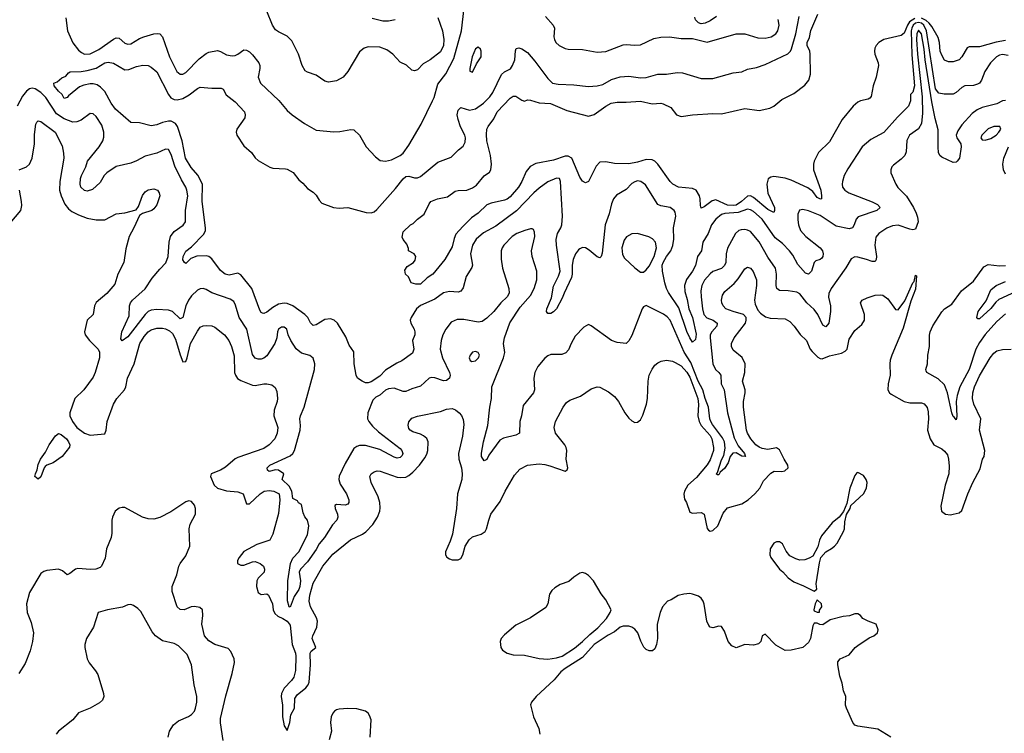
# Model space of a CAD drawing. Header units: inches. Extents: x 2134017 to 2292458, y 756222 to 916513.
# Tile 81 of 256: x 2151443 to 2158242, y 843096 to 848028. Entities that reach past the tile are written whole.
import ezdxf

# ---------------------------------------------------------------- set-up
doc = ezdxf.new("R2010")
doc.units = ezdxf.units.IN
doc.header["$MEASUREMENT"] = 0
doc.layers.add('C1854', color=7, linetype='Continuous')

msp = doc.modelspace()

# ---------------------------------------------------------------- linework, layer by layer
at = {"layer": 'C1854', "color": 5}
for points, elevation in [([(2151760.8, 848040.8), (2151774, 847950), (2151810, 847868), (2151850, 847816.1), (2151870, 847799.7), (2151890, 847789.4), (2151930, 847790.9), (2151990, 847821.3), (2152090, 847893.4), (2152110, 847902), (2152130, 847899), (2152170, 847866), (2152190, 847858.2), (2152210, 847861.2), (2152270, 847897.5), (2152300.7, 847910), (2152370, 847931), (2152393.1, 847933.1), (2152410, 847928.9), (2152428.6, 847908.6), (2152477.3, 847770), (2152529.1, 847669.1), (2152550.3, 847650.3), (2152570, 847651.3), (2152590, 847662.8), (2152683.2, 847756.8), (2152730, 847793.8), (2152750, 847803.5), (2152810, 847814.9), (2152828.9, 847808.9), (2152870, 847785.3), (2152910, 847777), (2152930, 847780.3), (2152949.8, 847790.2), (2152990, 847819.5), (2153010, 847818), (2153030, 847805.7), (2153050, 847784.9), (2153094.4, 847730), (2153101.3, 847710), (2153100.8, 847690), (2153090.4, 847630), (2153106, 847590), (2153232.7, 847470), (2153290, 847400.7), (2153324, 847370), (2153409.1, 847309.1), (2153490, 847264.9), (2153612.2, 847252.2), (2153654.2, 847254.2), (2153730, 847268.4), (2153750, 847265.5), (2153790.4, 847230.4), (2153835.3, 847150), (2153899.9, 847079.9), (2153933.4, 847053.4), (2153970, 847048.9), (2154010, 847059.6), (2154070, 847088.9), (2154090, 847105.2), (2154130, 847159.3), (2154215, 847305), (2154294.3, 847465.7), (2154305.2, 847490), (2154330, 847581.3), (2154385.8, 847654.2), (2154440.5, 847759.5), (2154492.8, 847950), (2154511.9, 848110)], 360), ([(2158270, 847780.2), (2158230, 847786.5), (2158210, 847781.3), (2158188.5, 847770), (2158146.7, 847730), (2158108.6, 847670), (2158083.9, 847610), (2158070.1, 847589.9), (2158057.9, 847582.1), (2158030, 847572.9), (2157970, 847569.7), (2157950, 847559.7), (2157910, 847523.5), (2157890, 847512.4), (2157826.6, 847513.4), (2157790, 847519.6), (2157768, 847550), (2157703.9, 847950), (2157685.8, 847990), (2157670, 848002.7), (2157650, 848008.1), (2157630, 848002.7), (2157613.8, 847990), (2157603.3, 847970), (2157599.5, 847950), (2157604.5, 847784.5), (2157623.3, 847570), (2157610, 847526.6), (2157594.6, 847510), (2157593.7, 847466.3), (2157581.1, 847430), (2157505.4, 847354.6), (2157410, 847248.4), (2157319.5, 847200.5), (2157260.7, 847150), (2157162.2, 846997.8), (2157136.9, 846950), (2157123.9, 846910), (2157121.8, 846890), (2157125.8, 846870), (2157140.9, 846850), (2157168.9, 846830), (2157330, 846769.4), (2157367.4, 846750), (2157385.3, 846730), (2157362, 846710), (2157233.9, 846666.1), (2157218.5, 846650), (2157206.2, 846610), (2157194.3, 846590), (2157170, 846582.9), (2157081.5, 846601.5), (2156970, 846673.6), (2156890, 846707.6), (2156850, 846715.6), (2156828.2, 846711.8), (2156816.4, 846683.6), (2156815.4, 846644.6), (2156820.7, 846610), (2156834.4, 846570), (2156871.3, 846530), (2156971.4, 846451.4), (2156986.4, 846430), (2156991.5, 846410), (2156990.2, 846390), (2156981.2, 846378.8), (2156970, 846369.8), (2156939.7, 846360.3), (2156930.1, 846349.9), (2156910.5, 846289.5), (2156890, 846268.3), (2156870, 846276.8), (2156833.9, 846313.9), (2156816, 846336), (2156780.9, 846400.9), (2156758.8, 846430), (2156710, 846479.9), (2156659.2, 846519.2), (2156570, 846647.9), (2156510, 846702.2), (2156490, 846714.1), (2156470, 846718), (2156404.8, 846695.2), (2156311.4, 846688.6), (2156290, 846681.1), (2156250, 846648.2), (2156220.7, 846610), (2156197.8, 846550), (2156160.7, 846490), (2156151.3, 846430), (2156124.6, 846390), (2156110, 846329.7), (2156089.4, 846290), (2156048.5, 846231.5), (2156033.3, 846190), (2156035.1, 846150), (2156053.2, 846093.2), (2156064.5, 846030), (2156089.5, 845970), (2156114.8, 845854.8), (2156110, 845818.4), (2156090, 845799.6), (2156070, 845829.8), (2156050, 845872.8), (2155995.5, 846035.5), (2155922.7, 846142.7), (2155909.6, 846169.6), (2155897, 846210), (2155881.7, 846290), (2155880.1, 846330), (2155885.8, 846350), (2155909.6, 846390.4), (2155940.3, 846430), (2155952.9, 846467.1), (2155959.5, 846510), (2155958.9, 846590), (2155973, 846670), (2155970, 846697.2), (2155963.6, 846710), (2155935.1, 846730), (2155870, 846740.4), (2155850, 846751.1), (2155765.4, 846885.4), (2155731.6, 846910), (2155710, 846913.5), (2155690, 846907.8), (2155670, 846894.6), (2155630, 846854.5), (2155564.8, 846815.2), (2155543.2, 846790), (2155530, 846756), (2155513.6, 846686.4), (2155486.3, 846610), (2155466.3, 846413.7), (2155458, 846390), (2155450, 846382), (2155430, 846389.6), (2155375.8, 846435.8), (2155350, 846450.9), (2155330, 846452.8), (2155310, 846445.1), (2155302.7, 846437.3), (2155281.8, 846410), (2155264.4, 846370), (2155257.6, 846330), (2155258.5, 846270), (2155254.3, 846245.7), (2155202.2, 846137.8), (2155190, 846102.7), (2155150, 846029.6), (2155130, 846009.6), (2155110, 845998), (2155090, 845997.2), (2155082, 846010), (2155083.5, 846030), (2155114.8, 846105.2), (2155130, 846184.9), (2155164.1, 846255.9), (2155174.3, 846290), (2155149, 846470), (2155148.5, 846508.5), (2155156.5, 846550), (2155179.8, 846590), (2155186, 846610), (2155190.8, 846670), (2155176.9, 846910), (2155170, 846929.2), (2155150, 846932.6), (2155090, 846906), (2155030, 846862.3), (2154992.9, 846830), (2154873.1, 846706.9), (2154730, 846601), (2154646.2, 846553.8), (2154594.9, 846510), (2154570.1, 846469.9), (2154556.3, 846410), (2154569.1, 846330), (2154565.2, 846314.8), (2154526.9, 846253.1), (2154506.5, 846173.5), (2154490, 846151.1), (2154470, 846144.4), (2154410, 846148.2), (2154370, 846141.1), (2154310, 846095.9), (2154210, 846051.5), (2154184, 846030), (2154146.3, 845970), (2154140.2, 845950), (2154144, 845930), (2154167.1, 845890), (2154172.5, 845870), (2154171, 845850), (2154156.5, 845810), (2154165.5, 845750), (2154156, 845724), (2154082.4, 845670), (2154046.4, 845653.6), (2153970, 845605), (2153930, 845564.7), (2153870, 845525.4), (2153850, 845517.4), (2153830, 845518.4), (2153808.6, 845528.5), (2153776.3, 845550), (2153765.8, 845570), (2153751.6, 845650), (2153750, 845733.3), (2153718.5, 845778.5), (2153695.2, 845835.2), (2153636.9, 845930), (2153614.3, 845950), (2153590, 845959.8), (2153550, 845956.2), (2153490, 845917.7), (2153470, 845914.8), (2153451.5, 845931.5), (2153432.6, 845970), (2153411.2, 845991.2), (2153330, 846051.1), (2153290, 846066.6), (2153270, 846068.5), (2153230, 846061.3), (2153190, 846038.6), (2153150, 846005.3), (2153130, 845996.1), (2153119.3, 845999.3), (2153110, 846003.5), (2153101.1, 846021.1), (2153045.8, 846170), (2152970, 846265), (2152950, 846275.4), (2152890, 846263), (2152861.1, 846270), (2152830, 846295.3), (2152770, 846374.8), (2152750, 846390.6), (2152730, 846396.7), (2152666.4, 846393.6), (2152623.8, 846376.2), (2152590, 846342), (2152580.9, 846350), (2152570, 846369), (2152571.1, 846390), (2152590, 846427.4), (2152630, 846458.3), (2152714.9, 846545.1), (2152726.4, 846570), (2152726.7, 846590), (2152703.2, 846770), (2152704.3, 846890), (2152673.4, 846953.4), (2152626.8, 847006.8), (2152588.6, 847070), (2152566, 847190), (2152533.4, 847290), (2152518, 847310), (2152490, 847325.7), (2152470, 847327.2), (2152430, 847318), (2152390, 847301.6), (2152350, 847293.8), (2152270, 847314.2), (2152210, 847318), (2152104.2, 847410), (2152075.3, 847450), (2152031.2, 847531.2), (2152002.1, 847562.1), (2151978.5, 847578.5), (2151950, 847584.9), (2151930, 847584.2), (2151885.2, 847574.8), (2151856.4, 847563.6), (2151779.1, 847500.9), (2151770, 847489), (2151750, 847482), (2151735.3, 847510), (2151710, 847532.7), (2151681.2, 847570), (2151678, 847590), (2151701.2, 847598.8), (2151735.1, 847624.9), (2151762, 847638), (2151779.3, 847660.7), (2151791.8, 847668.2), (2151868.6, 847668.6), (2151910, 847676.4), (2151970, 847693.6), (2152030, 847728.3), (2152052.9, 847732.9), (2152090, 847727.8), (2152170, 847680.9), (2152197.6, 847682.4), (2152250, 847704), (2152293.5, 847713.5), (2152329.6, 847710.4), (2152350, 847699.5), (2152390, 847667), (2152470.1, 847510), (2152487.5, 847487.5), (2152510, 847475.5), (2152530, 847473.3), (2152570, 847483.3), (2152612.4, 847507.6), (2152670, 847551.8), (2152690, 847561.1), (2152770, 847554.3), (2152835.2, 847555.2), (2152847.9, 847547.9), (2152869.3, 847509.3), (2152930, 847459), (2152995.4, 847390), (2153000.6, 847370), (2152997.1, 847350), (2152942.3, 847270), (2152937.8, 847250), (2152942.3, 847230), (2152990, 847155), (2153044.4, 847110), (2153070, 847073.7), (2153090, 847054.6), (2153170, 847007.7), (2153190, 847000.7), (2153278, 846998), (2153290, 846995.5), (2153331.6, 846971.6), (2153370, 846921), (2153398.5, 846898.5), (2153430, 846861), (2153470, 846836), (2153490, 846816), (2153510, 846781), (2153530, 846760.7), (2153610, 846730.6), (2153650, 846724), (2153710, 846730.6), (2153835.6, 846695.6), (2153870, 846692.4), (2153890, 846699.3), (2153910, 846716.4), (2154038.2, 846861.8), (2154090, 846927.4), (2154110, 846944.9), (2154130, 846945.5), (2154170, 846934.4), (2154190, 846935.8), (2154210, 846944.9), (2154330, 847042.6), (2154423.1, 847076.9), (2154472.7, 847127.3), (2154506.1, 847153.9), (2154519.3, 847180.7), (2154521.8, 847210), (2154516.5, 847230), (2154486.7, 847286.7), (2154470, 847338.4), (2154465, 847370), (2154470, 847402.4), (2154490, 847421.5), (2154550, 847403.2), (2154590, 847411.7), (2154645, 847450), (2154690, 847495.2), (2154710, 847525.2), (2154770, 847647.9), (2154790, 847667.5), (2154831.2, 847688.8), (2154846.6, 847710), (2154861.1, 847750), (2154866.9, 847813.1), (2154872.1, 847827.9), (2154890, 847833), (2154910, 847826.4), (2154950, 847802), (2155001.2, 847741.2), (2155090, 847621.5), (2155122, 847590), (2155161.6, 847581.6), (2155270, 847577.8), (2155370, 847566.4), (2155430, 847571), (2155470, 847580.2), (2155530, 847614.2), (2155590, 847633.6), (2155650, 847638), (2155730, 847626.2), (2155770, 847627.7), (2155850, 847650.2), (2155910, 847651.9), (2155983.6, 847663.6), (2156019.6, 847659.6), (2156150, 847622.3), (2156230, 847621.5), (2156370, 847661.1), (2156430, 847666.7), (2156470, 847685.3), (2156530, 847697.7), (2156590, 847718.2), (2156748.4, 847791.6), (2156766.2, 847810), (2156773, 847827), (2156803.4, 847930), (2156826.8, 848050)], 340), ([(2154330, 848042), (2154363.1, 847950), (2154371.6, 847890), (2154369.7, 847849.7), (2154350, 847804.9), (2154278, 847750), (2154230, 847722.6), (2154190, 847681.3), (2154170, 847674), (2154150, 847679.3), (2154113, 847713), (2154070, 847734.9), (2154020.5, 847790), (2153979.4, 847819.4), (2153930, 847837.6), (2153850, 847839.5), (2153822.7, 847830), (2153790, 847804.9), (2153710, 847670.4), (2153677.6, 847630), (2153630, 847604.2), (2153575.1, 847595.1), (2153550, 847603.7), (2153490, 847644.2), (2153430, 847664.4), (2153414.9, 847674.9), (2153393.7, 847710), (2153368.8, 847788.8), (2153321.7, 847881.7), (2153290, 847914.4), (2153230, 847943.1), (2153210, 847958.4), (2153188.8, 847990), (2153150, 848085.5)], 380), ([(2153877, 848037), (2153950, 848020.5), (2153990, 848018.7), (2154034.8, 848030)], 380), ([(2157625.2, 848034.8), (2157588, 848012), (2157572.8, 847990), (2157550, 847934.2), (2157530, 847917.4), (2157410, 847891.2), (2157374.8, 847870), (2157358.6, 847850), (2157348, 847830), (2157345.2, 847810), (2157348, 847790), (2157372.4, 847730), (2157374, 847710), (2157358.4, 847630), (2157337.8, 847570), (2157323, 847497), (2157314.5, 847485.5), (2157301.5, 847478.5), (2157250, 847467.4), (2157230, 847458.1), (2157198.5, 847430), (2157122.3, 847337.7), (2157035.8, 847184.2), (2156959.1, 847110), (2156930.2, 847050), (2156925.4, 847030), (2156925.8, 846990), (2156975, 846850), (2156980.7, 846810), (2156979.1, 846790), (2156973.6, 846786.4), (2156950, 846799.3), (2156919.3, 846839.3), (2156884.6, 846864.6), (2156770, 846918.7), (2156728.6, 846931.4), (2156650, 846944.7), (2156630, 846940.3), (2156612.8, 846927.2), (2156602.5, 846890), (2156609.6, 846829.6), (2156654.8, 846730), (2156655.2, 846710), (2156650, 846695.1), (2156610, 846716.2), (2156510, 846799.1), (2156490, 846809.9), (2156470, 846808), (2156428.6, 846770), (2156390, 846746.4), (2156370, 846743), (2156330, 846746.9), (2156250, 846783.2), (2156223.8, 846776.2), (2156170, 846733.6), (2156150, 846725.2), (2156143.5, 846743.5), (2156142.8, 846790), (2156137.8, 846810), (2156114, 846850), (2156090, 846860.7), (2155992.3, 846870), (2155952.6, 846890), (2155933.8, 846910), (2155849.8, 847030), (2155830, 847049.1), (2155810, 847059.9), (2155770, 847062.4), (2155710, 847042.5), (2155650, 847031.4), (2155550, 847033.8), (2155490, 847046), (2155450, 847043), (2155423.7, 847016.3), (2155370, 846909.3), (2155350, 846899.3), (2155330, 846911.5), (2155310, 846939.5), (2155255.7, 847070), (2155230, 847085.4), (2155210, 847084.7), (2155130, 847057.7), (2155006.9, 847033.1), (2154967.8, 847012.2), (2154941.4, 846978.6), (2154911.7, 846910), (2154887, 846870), (2154830, 846804), (2154810, 846787.4), (2154790, 846780.3), (2154699.4, 846760.6), (2154670, 846748), (2154608.9, 846690), (2154562.1, 846657.9), (2154502.1, 846597.9), (2154455.4, 846544.6), (2154443.5, 846516.5), (2154430, 846457.2), (2154379.1, 846370), (2154294.9, 846270), (2154256.5, 846243.5), (2154210, 846199.5), (2154179.3, 846199.3), (2154146, 846210), (2154128, 846250), (2154108, 846270), (2154103.1, 846296.9), (2154118, 846322), (2154162, 846350), (2154173.2, 846366.8), (2154178, 846390), (2154166, 846410), (2154128, 846430), (2154127.3, 846447.3), (2154116.4, 846476.4), (2154090, 846508), (2154084.8, 846524.8), (2154090, 846561), (2154142, 846610), (2154160.2, 846619.8), (2154189.2, 846650), (2154235.6, 846684.4), (2154270, 846756), (2154281.2, 846770), (2154328.7, 846790), (2154396.6, 846803.4), (2154450, 846841.6), (2154470, 846848), (2154530, 846850.4), (2154570, 846865.3), (2154596.8, 846883.2), (2154650, 846948.4), (2154686.6, 846973.4), (2154696.4, 846990), (2154700.3, 847030), (2154694.2, 847090), (2154669.8, 847190.2), (2154665.6, 847234.4), (2154670, 847270.8), (2154677.4, 847290), (2154718.1, 847341.9), (2154741.2, 847390), (2154830, 847486.4), (2154850, 847499.3), (2154870, 847499.3), (2154910, 847470.8), (2154930, 847464), (2154950, 847474.8), (2154970, 847472.4), (2155030, 847452.6), (2155108.3, 847448.3), (2155220.4, 847400.4), (2155370, 847361.5), (2155410, 847371.6), (2155490, 847429.1), (2155527.6, 847450), (2155570, 847458), (2155630, 847457.1), (2155730, 847463.9), (2155810, 847446.6), (2155870, 847450.2), (2155887.1, 847447.1), (2155939.7, 847419.7), (2155977.6, 847370), (2156010, 847358.2), (2156088.8, 847371.2), (2156230, 847379.6), (2156290, 847378), (2156450, 847412.7), (2156550, 847399.6), (2156624.2, 847415.8), (2156649.7, 847430.3), (2156704.9, 847475.1), (2156790, 847517.6), (2156865.7, 847574.3), (2156893, 847610), (2156904, 847650), (2156902, 847790), (2156898.8, 847810), (2156882.1, 847850), (2156881.6, 847870), (2156896.2, 847903.8), (2156907.2, 847952.8), (2156953.6, 848066.4)], 320), ([(2155073, 848050), (2155126, 847990), (2155135.5, 847970), (2155130.4, 847910), (2155135.8, 847890), (2155146.4, 847870), (2155168.2, 847850), (2155210, 847828.5), (2155230, 847824.4), (2155330, 847821.3), (2155430, 847803.2), (2155490, 847807.9), (2155610, 847853.8), (2155630, 847857.1), (2155690, 847851.2), (2155730, 847854.9), (2155822.6, 847897.4), (2155870, 847907.2), (2155930.2, 847910.2), (2156010, 847898.3), (2156090, 847898.3), (2156190, 847872.7), (2156390.8, 847929.2), (2156450, 847929.2), (2156541.4, 847901.4), (2156590, 847899.3), (2156631.8, 847908.2), (2156664.4, 847930), (2156677.8, 847950), (2156687, 847990), (2156680.8, 848030)], 360), ([(2156254.9, 848050), (2156210, 848019.3), (2156176.4, 848003.6), (2156150, 847999.8), (2156130, 848005.7), (2156110, 848027.6), (2156104.5, 848044.5)], 360), ([(2158250, 847883.4), (2158186.6, 847873.4), (2158070, 847840.4), (2158000.3, 847839.7), (2157986.7, 847833.3), (2157950, 847771.6), (2157930, 847749.8), (2157890, 847735.8), (2157856.3, 847736.3), (2157830, 847747), (2157810, 847782.7), (2157798.3, 847810), (2157795.1, 847870), (2157784.7, 847904.7), (2157741.2, 847981.2), (2157724.2, 848004.2), (2157703, 848023), (2157670, 848037.6)], 320), ([(2158250, 847468.9), (2158230, 847466.8), (2158190, 847446), (2158090, 847421), (2158054.8, 847405.2), (2158020.6, 847379.4), (2157950, 847300.4), (2157921.3, 847258.7), (2157910.9, 847230), (2157915, 847210), (2157941.5, 847170), (2157945.3, 847150), (2157932.2, 847070), (2157917.6, 847050), (2157910, 847044), (2157890, 847041.8), (2157810, 847077.8), (2157797.4, 847090), (2157788.9, 847110), (2157786, 847146), (2157786.3, 847266.3), (2157763.9, 847343.9), (2157740.8, 847460.8), (2157696.6, 847750), (2157690, 847823.5), (2157671, 847929), (2157650, 847955.5), (2157639.2, 847930), (2157636.4, 847890), (2157643.2, 847790), (2157675.2, 847495.2), (2157678.2, 847381.8), (2157670.7, 847309.3), (2157650, 847272.4), (2157587.4, 847230), (2157568.4, 847191.6), (2157564.5, 847115.5), (2157554.3, 847090), (2157530, 847063.5), (2157477.3, 847022.7), (2157466, 847010), (2157458.4, 846990), (2157459.5, 846970), (2157493.1, 846890), (2157507.6, 846867.6), (2157567.5, 846807.5), (2157615.2, 846730), (2157634.4, 846690), (2157643.5, 846663.5), (2157646.6, 846630), (2157630, 846580.4), (2157610, 846575.3), (2157590, 846579.3), (2157510, 846608.6), (2157470, 846602.2), (2157430, 846587.3), (2157376.1, 846550), (2157356.3, 846523.7), (2157348.6, 846470), (2157359.7, 846390), (2157357.4, 846370), (2157350, 846357), (2157330, 846355.4), (2157291.3, 846371.3), (2157230, 846387.4), (2157210, 846388.2), (2157184.2, 846375.8), (2157147.1, 846312.9), (2157046.5, 846170), (2157030, 846136), (2157028.2, 846110), (2157041.4, 846050), (2157042.3, 846010), (2157030.8, 845929.2), (2157010, 845904.5), (2156990, 845915.6), (2156954.3, 845990), (2156930, 846024.8), (2156878.8, 846070), (2156830, 846132.8), (2156810, 846144.1), (2156750, 846154.2), (2156690, 846155.8), (2156672.3, 846170), (2156666.5, 846190), (2156668.4, 846270), (2156662.4, 846310), (2156610, 846386.6), (2156550, 846493.1), (2156490, 846563.1), (2156470, 846573.3), (2156450, 846577.6), (2156424.6, 846575.4), (2156408.2, 846570), (2156387, 846550), (2156330.8, 846449.2), (2156322.3, 846410), (2156319, 846350), (2156311.1, 846328.9), (2156290, 846308.1), (2156230, 846286.5), (2156210, 846271.8), (2156172.9, 846227.1), (2156153.7, 846190), (2156147.2, 846152.8), (2156147.9, 846112.1), (2156157.1, 846030), (2156167.5, 845990), (2156188, 845968), (2156231.6, 845950), (2156258.8, 845930), (2156258, 845910), (2156222.2, 845870), (2156211.4, 845848.6), (2156210.1, 845829.9), (2156230.1, 845650), (2156248.5, 845610), (2156271.5, 845590), (2156284, 845570), (2156286, 845510), (2156308.7, 845468.7), (2156331.9, 845310), (2156377.6, 845137.6), (2156403.5, 845083.5), (2156447.2, 845030), (2156452.4, 845012.4), (2156457.3, 845010), (2156430, 845011.3), (2156390, 845033.5), (2156368.1, 845031.9), (2156350.2, 845010), (2156335, 844965), (2156310, 844925.1), (2156280.2, 844899.8), (2156270, 844883), (2156261.6, 844881.6), (2156253.2, 844890), (2156262.4, 844897.6), (2156290, 844984.9), (2156305, 845015), (2156314, 845066), (2156310.3, 845110.3), (2156297, 845137), (2156226.6, 845230), (2156216.1, 845250), (2156209, 845270), (2156198.7, 845350), (2156175.5, 845410), (2156160.6, 845470), (2156128.6, 845528.6), (2156077.4, 845657.4), (2156031.7, 845730), (2155935, 845950), (2155914.8, 845974.8), (2155890, 845993.6), (2155770, 846052.7), (2155750, 846042.7), (2155741.6, 846030), (2155670, 845845.2), (2155650, 845809.2), (2155630, 845789.2), (2155570, 845796), (2155530, 845809.5), (2155390, 845911.8), (2155370, 845920.9), (2155337.6, 845902.4), (2155279.5, 845840.5), (2155250.4, 845790), (2155233.3, 845746.7), (2155215.3, 845724.7), (2155186.9, 845713.1), (2155110, 845713.5), (2155090, 845705.4), (2155070, 845688.4), (2155021.7, 845630), (2155000.2, 845590), (2154993.6, 845550), (2154997.3, 845470), (2154991.5, 845450), (2154919, 845361), (2154908.9, 845290), (2154896.5, 845250), (2154893.7, 845170), (2154870, 845156.3), (2154784.9, 845135.1), (2154758.3, 845121.7), (2154682.7, 845017.3), (2154670, 844989), (2154650, 844979), (2154632.7, 845010), (2154632.1, 845032.1), (2154644.8, 845110), (2154676.6, 845223.4), (2154688.9, 845350), (2154701, 845410), (2154702.5, 845490), (2154784, 845690), (2154792.1, 845727.9), (2154784.9, 845790), (2154789.9, 845830.1), (2154827.6, 845932.4), (2154898.6, 846041.4), (2154970, 846122.6), (2154995.4, 846170), (2155014, 846230), (2155014, 846290), (2154982.8, 846390), (2154977.8, 846430), (2154999.8, 846530), (2154998.2, 846558.2), (2154990, 846578), (2154981.2, 846581.2), (2154970, 846583), (2154931.3, 846571.3), (2154874.9, 846550), (2154843.1, 846530), (2154786.5, 846470), (2154774.3, 846450), (2154768.9, 846430), (2154768.1, 846371.9), (2154777.8, 846310), (2154821.7, 846170), (2154822, 846138), (2154810, 846112.3), (2154765.5, 846070), (2154718, 846010), (2154670, 845966), (2154637.2, 845942.8), (2154610, 845937.3), (2154510, 845955.5), (2154464.5, 845955.5), (2154422.3, 845937.7), (2154384.9, 845890), (2154365.2, 845850), (2154352.4, 845810), (2154347.6, 845750), (2154362, 845690), (2154411.9, 845590), (2154416.4, 845570), (2154410.1, 845549.9), (2154390, 845534.1), (2154370, 845531.2), (2154310, 845552.5), (2154290, 845554.7), (2154270, 845550.6), (2154210, 845494.5), (2154150, 845476.2), (2154110, 845458.7), (2154090, 845457), (2154030, 845480.5), (2153990, 845476.5), (2153970, 845467.7), (2153930, 845433.8), (2153901.6, 845418.4), (2153881.9, 845398.1), (2153846.6, 845310), (2153845.7, 845270), (2153855, 845250), (2153879.1, 845219.1), (2153919.9, 845179.9), (2154070, 845064.1), (2154082, 845050), (2154088.7, 845030), (2154084.1, 845015.8), (2154070, 845000.9), (2154050, 844998.4), (2154030, 845003.5), (2153930, 845058), (2153830, 845085), (2153790, 845085.2), (2153770, 845079), (2153750, 845063.4), (2153690, 844960.8), (2153650, 844873.7), (2153646.1, 844850), (2153656.9, 844816.9), (2153700.6, 844750), (2153715.8, 844710), (2153716.9, 844690), (2153710, 844678.4), (2153690, 844672.6), (2153630, 844678), (2153618.8, 844670), (2153620.5, 844650), (2153637.4, 844610), (2153639.6, 844590), (2153632.6, 844570), (2153603.8, 844536.2), (2153548.1, 844450), (2153510, 844405.3), (2153490, 844366.8), (2153430, 844279.8), (2153382.6, 844230), (2153373.9, 844210), (2153381.4, 844150), (2153377.8, 844110), (2153370, 844089.8), (2153339.1, 844040.9), (2153311.4, 843968.6), (2153304, 843970), (2153292.1, 844012.1), (2153294.5, 844150), (2153313.2, 844270), (2153330, 844306.8), (2153370, 844350.3), (2153430, 844466.7), (2153440.5, 844530), (2153430, 844569), (2153412.7, 844592.7), (2153400.1, 844620.1), (2153390, 844678), (2153369.3, 844689.3), (2153362, 844702), (2153330, 844718), (2153322, 844770), (2153304.4, 844804.4), (2153255.6, 844850), (2153267.8, 844890), (2153230, 844915.3), (2153210, 844917.4), (2153165.5, 844905.5), (2153153.8, 844913.8), (2153152.8, 844930), (2153171.2, 844950), (2153310, 845013), (2153329.2, 845030), (2153341, 845050), (2153379.4, 845190), (2153382.3, 845222.3), (2153376.5, 845270), (2153381, 845290), (2153406.4, 845350), (2153478, 845610), (2153481.6, 845650), (2153470, 845689.4), (2153447.2, 845707.3), (2153390, 845722.6), (2153352.2, 845752.2), (2153315.6, 845810), (2153296.9, 845850), (2153286.6, 845890), (2153270, 845902.9), (2153250, 845901.6), (2153230, 845889), (2153223.1, 845870), (2153218.9, 845830), (2153204.7, 845790), (2153150, 845705.1), (2153130, 845688.5), (2153110, 845681.7), (2153090, 845681.7), (2153069, 845689), (2153050, 845712.7), (2153011.1, 845890), (2152957.8, 845970), (2152934.4, 846054.4), (2152920.8, 846080.8), (2152897.3, 846097.3), (2152770, 846140.9), (2152730, 846163.9), (2152710, 846169.8), (2152690, 846168.6), (2152670, 846158.5), (2152630, 846118.5), (2152609.6, 846090.4), (2152590.1, 846049.9), (2152570, 845969.6), (2152550, 845960.3), (2152497.8, 846010), (2152470, 846020.9), (2152390, 846025.4), (2152350, 846021.1), (2152330, 846011.9), (2152309, 845991), (2152190, 845836.9), (2152150, 845808), (2152141.5, 845821.5), (2152148.4, 845870), (2152198.3, 845981.7), (2152201.5, 846050), (2152207.1, 846070), (2152221.8, 846090), (2152310, 846168), (2152358.6, 846241.4), (2152410, 846304.4), (2152453.2, 846346.8), (2152468.7, 846390), (2152474.8, 846490), (2152485.5, 846530), (2152510, 846564.9), (2152572.4, 846607.6), (2152588.3, 846630), (2152588.9, 846710), (2152603, 846810), (2152597.7, 846850), (2152591.3, 846870), (2152560.9, 846920.9), (2152515, 847015), (2152490, 847097), (2152471.3, 847131.3), (2152450, 847132.1), (2152390, 847104.4), (2152310, 847085), (2152250, 847052.1), (2152210, 847036.4), (2152110, 847013.7), (2152044.9, 846970), (2152026, 846950), (2151997.8, 846902.2), (2151945.8, 846854.2), (2151910, 846842.8), (2151890, 846847.7), (2151865.1, 846870), (2151859.8, 846890), (2151863.2, 846930), (2151869.3, 846950.7), (2151899.8, 847010), (2151912.1, 847050), (2151992, 847150), (2152016.1, 847190), (2152023.5, 847216.5), (2152024.4, 847250), (2152010, 847299.7), (2151970, 847358), (2151950, 847376.3), (2151930, 847379.7), (2151867.8, 847332.2), (2151838.5, 847321.5), (2151810, 847320.5), (2151750, 847342.4), (2151697.8, 847377.8), (2151622.5, 847490), (2151590, 847524.3), (2151550, 847549.2), (2151530, 847554.2), (2151510.2, 847549.8), (2151490, 847534.5), (2151461.3, 847498.7), (2151424.5, 847430)], 360), ([(2151438.8, 846990), (2151490.2, 847009.8), (2151510, 847029.7), (2151520.7, 847050), (2151528.6, 847071.4), (2151544.6, 847170), (2151545.7, 847234.3), (2151555.3, 847304.7), (2151560.3, 847319.7), (2151570, 847329.4), (2151590, 847323), (2151687.2, 847250), (2151735.5, 847155.5), (2151746.3, 847106.3), (2151747.2, 847070), (2151720.6, 846910), (2151718.1, 846850), (2151729.2, 846810), (2151753.8, 846753.8), (2151780.1, 846720.1), (2151803, 846703), (2151850, 846678.4), (2151910, 846655.9), (2151970, 846644.8), (2152030, 846645.4), (2152110, 846685.7), (2152170, 846693.7), (2152246.7, 846713.3), (2152263.9, 846736.1), (2152290, 846812.7), (2152310, 846838.4), (2152330, 846851.3), (2152370, 846858.4), (2152395.1, 846850), (2152406.6, 846830), (2152409.6, 846810), (2152390, 846748), (2152370, 846720.4), (2152355.1, 846710), (2152290, 846688.4), (2152270, 846674.8), (2152231.2, 846590), (2152198, 846530), (2152175.2, 846444.8), (2152163, 846350), (2152120.5, 846270), (2152099.3, 846200.7), (2152045.4, 846134.6), (2151970, 846072.2), (2151960.4, 846050), (2151949.7, 845990), (2151908.7, 845950), (2151889.8, 845870), (2151894.7, 845850), (2151925.1, 845810), (2151983.8, 845750), (2151994.2, 845730), (2151993.9, 845690), (2151964.7, 845590), (2151950, 845558), (2151886.8, 845470), (2151824.2, 845410), (2151788.5, 845311.5), (2151788.1, 845290), (2151808.2, 845250), (2151836.7, 845210), (2151890, 845169.4), (2151930, 845156.1), (2152030, 845166.2), (2152041.1, 845190), (2152046.7, 845250), (2152090.8, 845370), (2152113, 845410), (2152165.6, 845470), (2152176.8, 845490), (2152186.9, 845550), (2152233.8, 845650), (2152272.8, 845790), (2152301.4, 845838.6), (2152330, 845871.4), (2152350, 845884.7), (2152390, 845895.4), (2152430, 845895.9), (2152450, 845891.2), (2152477.8, 845877.8), (2152498.2, 845858.2), (2152519.1, 845819.1), (2152550, 845711.1), (2152570, 845663.1), (2152590, 845665.4), (2152600.1, 845690), (2152623.4, 845790), (2152670, 845875.8), (2152690, 845903), (2152710, 845912.6), (2152730, 845914.3), (2152770, 845912.4), (2152790, 845903.1), (2152858, 845850), (2152887, 845810), (2152906.3, 845770), (2152923.7, 845703.7), (2152926.9, 845590), (2152932.7, 845570), (2152947.1, 845547.1), (2152970, 845533.6), (2153050, 845500.8), (2153070, 845500.3), (2153130, 845512.1), (2153150, 845511.1), (2153183.5, 845503.5), (2153206.5, 845486.5), (2153218.9, 845458.9), (2153224, 845410), (2153221.1, 845390), (2153199.7, 845330), (2153197.2, 845290), (2153226, 845210), (2153221.7, 845170), (2153205.4, 845130), (2153165.4, 845090), (2153130, 845065.2), (2152950, 845002.9), (2152930, 844992.1), (2152865.2, 844934.8), (2152830, 844915.3), (2152765.6, 844890), (2152760.4, 844870), (2152785.4, 844810), (2152808.5, 844790), (2152870, 844771.4), (2152950, 844765.6), (2152985.6, 844750), (2153010, 844682.7), (2153030, 844681.6), (2153103.1, 844750), (2153130.7, 844770), (2153166.5, 844773.5), (2153197, 844770), (2153234.7, 844750), (2153240.4, 844710), (2153230, 844614.4), (2153190, 844471.7), (2153170, 844430.2), (2153079.6, 844400.4), (2152990, 844352.5), (2152957.8, 844310), (2152947.9, 844290), (2152947.2, 844270), (2152970, 844258.7), (2152990, 844257.5), (2153050, 844281.1), (2153070, 844282.2), (2153103.9, 844270), (2153126.4, 844250), (2153133.8, 844230), (2153130.5, 844209.5), (2153090.8, 844169.2), (2153080.4, 844150), (2153077.6, 844110), (2153089.7, 844070), (2153110, 844056.3), (2153150, 844058.7), (2153162, 844050), (2153189.7, 843990), (2153194.5, 843950), (2153204.3, 843924.3), (2153225, 843905), (2153259.5, 843890), (2153290, 843870.3), (2153310, 843843.5), (2153323.6, 843710), (2153347, 843650), (2153350.2, 843630), (2153346.9, 843530), (2153335.5, 843484.5), (2153319.9, 843460.1), (2153270, 843408.4), (2153250.4, 843370), (2153248.9, 843350), (2153258.5, 843290), (2153258.9, 843210), (2153270, 843148), (2153290, 843115.3), (2153308.8, 843170), (2153316.2, 843223.8), (2153340.4, 843270), (2153343.3, 843336.7), (2153358.9, 843361.1), (2153419.9, 843410), (2153434.3, 843430), (2153441.5, 843450), (2153451.2, 843570), (2153448.9, 843650), (2153456.5, 843663.5), (2153487.1, 843690), (2153463.6, 843750), (2153466.4, 843770), (2153494.1, 843830), (2153499.9, 843870), (2153493.5, 843893.5), (2153451, 843970), (2153441, 844010), (2153447.2, 844050), (2153470, 844134.3), (2153535.7, 844250), (2153606.5, 844333.5), (2153726.7, 844433.3), (2153810, 844472.3), (2153832.5, 844487.5), (2153881, 844539), (2153914.1, 844590), (2153930.2, 844630.2), (2153933.4, 844653.4), (2153930.2, 844690), (2153918.8, 844730), (2153870.3, 844830), (2153862, 844870), (2153870.8, 844890), (2153890, 844903.7), (2153910.5, 844909.5), (2153933.4, 844906.6), (2154050, 844866.6), (2154070, 844862.9), (2154110, 844866.9), (2154130, 844877.3), (2154158.3, 844901.7), (2154203.8, 844950), (2154240.3, 844999.7), (2154254.6, 845025.4), (2154261.6, 845050), (2154264.4, 845110), (2154253.9, 845133.9), (2154232.4, 845152.4), (2154210, 845163.6), (2154158.4, 845178.4), (2154139.3, 845190), (2154130, 845202), (2154125.2, 845225.2), (2154130, 845249.2), (2154150, 845274), (2154190, 845288.2), (2154350, 845321), (2154390, 845336.1), (2154430, 845340.4), (2154451.8, 845331.8), (2154478.4, 845310), (2154493.2, 845293.2), (2154505.6, 845265.6), (2154510.9, 845230), (2154500.8, 845150), (2154472.7, 845030), (2154475.1, 844990), (2154493.6, 844930), (2154498, 844890), (2154496.2, 844850), (2154466.3, 844750), (2154460.2, 844650), (2154431.7, 844471.7), (2154416.2, 844423.8), (2154383.2, 844350), (2154382.7, 844330), (2154392.7, 844312.7), (2154410, 844300.7), (2154430, 844295.5), (2154470, 844295.7), (2154490, 844304.5), (2154503.8, 844330), (2154519.9, 844390), (2154546.6, 844433.4), (2154570, 844452.7), (2154628.6, 844471.3), (2154656.9, 844490), (2154666.8, 844510), (2154681.6, 844570), (2154697.1, 844610), (2154761.3, 844698.7), (2154794.7, 844770), (2154859.8, 844880.2), (2154897.6, 844922.4), (2154950.2, 844949.8), (2155030, 844958.4), (2155070, 844953.9), (2155104.1, 844944.1), (2155210, 844906.6), (2155224.4, 844915.6), (2155228.5, 844931.5), (2155216.2, 844990), (2155220.2, 845050), (2155216.9, 845070), (2155207.2, 845090), (2155144.2, 845170), (2155133.4, 845210), (2155142.6, 845250), (2155196, 845350), (2155218.8, 845381.2), (2155242.6, 845397.4), (2155315.2, 845424.8), (2155390, 845476.8), (2155430, 845489.8), (2155450, 845487.1), (2155510, 845456.9), (2155550, 845422.6), (2155578, 845390), (2155622, 845310), (2155650, 845274.5), (2155670, 845255.1), (2155690, 845243.7), (2155710, 845246), (2155730, 845262.7), (2155745.9, 845294.1), (2155771.2, 845370), (2155777.8, 845410), (2155783, 845530), (2155791, 845570), (2155810, 845611.6), (2155830, 845639.7), (2155850, 845656.9), (2155872.2, 845667.8), (2155910, 845674.5), (2155950, 845667.1), (2155970, 845658.6), (2156010, 845635.7), (2156050, 845592.5), (2156070, 845556), (2156125.8, 845410), (2156131.5, 845368.5), (2156127.1, 845290), (2156134.6, 845250), (2156150, 845222.7), (2156210, 845154), (2156221.8, 845130), (2156233.9, 845070), (2156233.8, 845050), (2156210, 844986.8), (2156189.4, 844950.6), (2156117.1, 844862.9), (2156056.5, 844810), (2156034.7, 844770), (2156029.1, 844749.1), (2156033.8, 844713.8), (2156046.9, 844690), (2156070, 844625.1), (2156090, 844617.6), (2156150, 844621), (2156170.4, 844610.4), (2156191.5, 844511.5), (2156200.2, 844500.2), (2156210, 844493.5), (2156230, 844498.1), (2156264.9, 844530), (2156301.8, 844618.2), (2156330, 844654.5), (2156430, 844680.9), (2156473.1, 844710), (2156519.3, 844750), (2156553.8, 844790), (2156578.6, 844841.4), (2156630, 844893.1), (2156653.6, 844906.4), (2156705.1, 844905.1), (2156727.2, 844910), (2156750, 844929.9), (2156748.2, 844950), (2156721.3, 844990), (2156690, 845056), (2156670, 845069.2), (2156610, 845057.4), (2156570, 845063.5), (2156550, 845072.8), (2156526.3, 845090), (2156491.6, 845130), (2156468.2, 845170), (2156462.6, 845190), (2156441.2, 845350), (2156440.5, 845390), (2156452.5, 845450), (2156452.5, 845470), (2156434.7, 845530), (2156450.9, 845590), (2156452.9, 845650), (2156433.1, 845693.1), (2156370, 845743.1), (2156358.6, 845770), (2156358.2, 845790), (2156376.5, 845830), (2156455.2, 845930), (2156460.8, 845950), (2156458.9, 845970), (2156442, 845990), (2156370, 846010.2), (2156318.9, 846030), (2156300.2, 846050), (2156292.1, 846070), (2156290.2, 846090), (2156296.6, 846123.4), (2156311.6, 846148.4), (2156376.7, 846203.3), (2156403.9, 846236.1), (2156450, 846306.6), (2156470, 846317.7), (2156490, 846311.1), (2156507.8, 846287.8), (2156530.6, 846230), (2156531.3, 846190), (2156518.2, 846090), (2156522, 846062), (2156540.8, 846020.8), (2156559.2, 845999.2), (2156593.1, 845973.1), (2156625.7, 845965.7), (2156730, 845959.8), (2156761.3, 845941.3), (2156790.6, 845910.6), (2156832.6, 845852.6), (2156876.8, 845810), (2156902.5, 845750), (2156914.4, 845734.4), (2156955.4, 845695.4), (2156970, 845685.6), (2156984.5, 845684.5), (2157034.9, 845705.1), (2157117.2, 845722.8), (2157143.7, 845736.3), (2157156.5, 845750), (2157170, 845820.7), (2157210, 845880.7), (2157258.5, 845921.5), (2157276.1, 845950), (2157277.3, 845990), (2157248.9, 846070), (2157260.5, 846090), (2157294.3, 846105.7), (2157350, 846122.8), (2157390, 846126), (2157402.8, 846122.8), (2157438.6, 846098.6), (2157490, 846025.1), (2157510, 846022.3), (2157555.6, 846084.4), (2157610, 846208.2), (2157620.9, 846219.1), (2157630, 846262.7), (2157636.9, 846256.9), (2157630, 846166), (2157597.6, 846082.4), (2157543.9, 845896.1), (2157465.4, 845710), (2157454.6, 845674.6), (2157450.7, 845650), (2157455.1, 845570), (2157439.8, 845510), (2157438.9, 845470), (2157449.6, 845450), (2157460.3, 845440.3), (2157549.9, 845389.9), (2157590, 845379.8), (2157670, 845379.7), (2157690, 845371.8), (2157708.6, 845348.6), (2157716.9, 845316.9), (2157719.8, 845270), (2157711.9, 845190), (2157729.7, 845130), (2157755.1, 845090), (2157810, 845062.3), (2157830, 845046.2), (2157850, 845019.7), (2157858.1, 844990), (2157862.1, 844942.1), (2157859.3, 844890), (2157834.6, 844810), (2157805.1, 844665.1), (2157809.6, 844630), (2157835.3, 844610), (2157870, 844606), (2157890, 844609.6), (2157930, 844619.5), (2157950, 844636), (2157990.3, 844750), (2158025.7, 844830), (2158075.3, 844924.7), (2158092.4, 844990), (2158102.4, 845010), (2158108.7, 845050), (2158072, 845190), (2158080.3, 845270), (2158031.5, 845371.5), (2158023, 845410), (2158023.9, 845450), (2158036.2, 845490), (2158070, 845565.3), (2158144.5, 845690), (2158170, 845723.5), (2158190, 845738.7), (2158230, 845748.6), (2158289.6, 845749.6)], 380), ([(2158250, 846960.7), (2158236.4, 846990), (2158231.6, 847030), (2158238.5, 847070), (2158272.1, 847150)], 360), ([(2151378, 846622), (2151450.2, 846710), (2151456.7, 846743.3), (2151455.2, 846770), (2151442.6, 846850)], 380), ([(2158250, 845993.8), (2158190, 845941), (2158110, 845852.1), (2158070, 845795.8), (2158045.4, 845750), (2157999.9, 845610), (2157936, 845490), (2157915.7, 845430), (2157910.1, 845390), (2157914.8, 845285.2), (2157910, 845262.7), (2157899.4, 845279.4), (2157890, 845285.1), (2157879.2, 845310), (2157849.8, 845450), (2157830, 845503.6), (2157785.3, 845545.3), (2157707.6, 845590), (2157702, 845602), (2157699.7, 845610), (2157711.5, 845650), (2157714, 845710), (2157726.6, 845770), (2157726.9, 845846.9), (2157730.9, 845870), (2157748.5, 845911.5), (2157810.6, 846009.4), (2157830, 846028.8), (2157879.3, 846060.7), (2157946.6, 846153.4), (2158030, 846221.5), (2158100.7, 846319.3), (2158130, 846334.8), (2158210, 846325.7), (2158250, 846328.9)], 360), ([(2158350, 846160.2), (2158205.5, 846094.5), (2158184.2, 846075.8), (2158150, 846031.6), (2158070, 845960.5), (2158060.5, 845960.5), (2158052.3, 845970), (2158061.6, 846010), (2158116, 846084), (2158150, 846160.9), (2158186.6, 846190), (2158250, 846218.1)], 340), ([(2152847.3, 843047.3), (2152828.6, 843168.6), (2152830, 843198), (2152866, 843354), (2152911.1, 843510), (2152925.8, 843585.8), (2152923.5, 843610), (2152900.2, 843660.2), (2152882.2, 843682.2), (2152790.4, 843710.4), (2152750, 843735.5), (2152720.2, 843770), (2152699.8, 843850), (2152708.6, 843910), (2152706, 843950), (2152686.3, 843966.3), (2152650, 843973.1), (2152626, 843970), (2152578, 843950), (2152550, 843952), (2152529.5, 843970), (2152496.8, 844076.8), (2152496.2, 844110), (2152528.7, 844190), (2152541, 844250), (2152551.1, 844270), (2152590, 844321.3), (2152618, 844390), (2152612.2, 844510), (2152619.7, 844540.3), (2152656.5, 844610), (2152657.7, 844650), (2152650, 844673.3), (2152630, 844697.2), (2152610, 844702.8), (2152590, 844695.9), (2152487.6, 844627.6), (2152410, 844587.1), (2152370, 844575.8), (2152330, 844577.7), (2152290, 844589.8), (2152170, 844655.8), (2152150, 844656.9), (2152130, 844651.5), (2152102.4, 844630), (2152083.8, 844590), (2152078.4, 844570), (2152078.6, 844478.5), (2152074.6, 844450), (2152042, 844370), (2152033.6, 844306.4), (2152008.1, 844251.9), (2151997.8, 844242.2), (2151969.4, 844230.6), (2151931.7, 844228.3), (2151845.3, 844234.7), (2151827.9, 844230), (2151790, 844201.1), (2151770, 844191.6), (2151739.6, 844219.6), (2151710, 844229.8), (2151630, 844221.6), (2151610, 844214.2), (2151590, 844199.3), (2151511.8, 844070), (2151490.8, 843990.8), (2151493.5, 843930), (2151522.2, 843862.2), (2151537.4, 843790), (2151532.3, 843730), (2151514.6, 843665.4), (2151480.8, 843579.2), (2151436.8, 843510)], 420), ([(2157458, 843070), (2157370, 843123.6), (2157230, 843144.7), (2157210, 843152), (2157196.9, 843170), (2157151.5, 843270), (2157146.3, 843290), (2157147, 843350), (2157131.8, 843390), (2157123.3, 843443.3), (2157107, 843490), (2157091.6, 843570), (2157092, 843590), (2157109, 843610), (2157170, 843639.3), (2157213, 843690), (2157230, 843703.6), (2157310, 843755.6), (2157341.2, 843770), (2157366, 843790), (2157372, 843810), (2157358, 843850), (2157301.2, 843870), (2157265.2, 843890), (2157249, 843910), (2157230, 843920.9), (2157210, 843920.9), (2157173.3, 843906.7), (2157130, 843902.9), (2157039.1, 843880.9), (2156990, 843844.5), (2156967.7, 843847.7), (2156950, 843857.2), (2156930, 843857.2), (2156920.3, 843839.7), (2156904.9, 843750), (2156890, 843724.5), (2156850, 843689.5), (2156770, 843669.4), (2156730, 843669.2), (2156664.5, 843704.5), (2156590, 843782), (2156571.1, 843768.9), (2156562, 843730), (2156545.9, 843714.2), (2156510, 843704.4), (2156450, 843709.8), (2156390, 843686), (2156360.2, 843700.2), (2156336, 843730), (2156310, 843800.7), (2156290, 843834.7), (2156270, 843835.6), (2156230, 843824.4), (2156210, 843829.8), (2156200.9, 843840.9), (2156188.4, 843870), (2156168.8, 843988.8), (2156162.6, 844010), (2156149.8, 844029.8), (2156130, 844043.5), (2156090, 844058), (2156070, 844061.6), (2156030, 844058.4), (2155990, 844047.3), (2155941.3, 844018.7), (2155917.3, 844010), (2155883, 843970), (2155866, 843930), (2155846, 843850), (2155846.5, 843750), (2155840.3, 843710), (2155830, 843679), (2155813.4, 843666.6), (2155790, 843666.6), (2155770, 843674.5), (2155752.3, 843692.3), (2155732.5, 843732.5), (2155712.2, 843790), (2155690, 843815.7), (2155670.9, 843830), (2155650, 843837), (2155610, 843837.2), (2155590, 843829.9), (2155550, 843796.2), (2155505.7, 843774.3), (2155409.5, 843710.5), (2155330, 843620.2), (2155210, 843543.6), (2155180.2, 843519.8), (2155133.6, 843466.4), (2155009.1, 843350.9), (2154977.3, 843310), (2154970, 843292.3), (2154991.1, 843210), (2155028.8, 843130), (2155035.5, 843090)], 420), ([(2152467.9, 843070), (2152478.2, 843110), (2152505.5, 843154.5), (2152538.7, 843181.3), (2152608, 843212), (2152630, 843227), (2152649.7, 843250), (2152656.9, 843270), (2152666.9, 843310), (2152667.1, 843350), (2152648.3, 843430), (2152629.7, 843569.7), (2152599.5, 843639.5), (2152539.4, 843699.4), (2152510, 843716), (2152430, 843735.1), (2152380.5, 843770), (2152357.8, 843797.8), (2152278.4, 843938.4), (2152259.3, 843959.3), (2152230, 843979.3), (2152210, 843985.2), (2152190, 843984), (2152152.5, 843967.5), (2152050, 843949.6), (2151984.9, 843930), (2151953.1, 843830), (2151904, 843750), (2151893.4, 843710), (2151893.4, 843690), (2151908.2, 843610), (2151923, 843583), (2151967.4, 843527.4), (2151982, 843502), (2152021.2, 843370), (2152023.6, 843350), (2152015.5, 843324.5), (2151994, 843306), (2151930.4, 843270), (2151850, 843237.3), (2151810, 843188.7), (2151711.3, 843110), (2151694.6, 843090)], 440), ([(2153864.2, 843070), (2153869.5, 843189.5), (2153859.1, 843219.1), (2153850, 843234), (2153830, 843249.3), (2153770, 843264.5), (2153710, 843267.6), (2153650, 843262.9), (2153630, 843258.4), (2153617.3, 843250), (2153605.1, 843234.9), (2153594.4, 843210), (2153590.4, 843170), (2153597, 843110), (2153580.9, 843050)], 420)]:
    msp.add_lwpolyline(points, dxfattribs=dict(at, elevation=elevation))
for points, elevation in [([(2154610, 847837.2), (2154590, 847825.2), (2154567.2, 847770), (2154550.8, 847690), (2154551.1, 847671.1), (2154570, 847664.9), (2154597.1, 847722.9), (2154629.6, 847770), (2154629.4, 847810), (2154624.1, 847824.1)], 360), ([(2158170, 847290.6), (2158130, 847272.4), (2158087.2, 847230), (2158080.3, 847210), (2158090, 847196.4), (2158110, 847194), (2158150, 847207), (2158185.1, 847230), (2158205.6, 847250), (2158217.8, 847270), (2158211.5, 847290)], 380), ([(2155710, 846551), (2155670, 846548), (2155632.7, 846527.3), (2155616.3, 846503.7), (2155601.4, 846450), (2155605, 846405), (2155618.7, 846378.7), (2155690, 846312), (2155730, 846283), (2155750, 846283), (2155770, 846298.4), (2155790, 846324.4), (2155824.6, 846390), (2155839.4, 846450), (2155833.5, 846490), (2155813.5, 846513.5), (2155786.6, 846526.7)], 360), ([(2154590, 845733.5), (2154570, 845729.6), (2154553.4, 845710), (2154546.4, 845690), (2154552.9, 845672.9), (2154564.8, 845664.8), (2154590, 845668.9), (2154611.1, 845690), (2154617.4, 845710), (2154607.9, 845727.9)], 380), ([(2151570, 844852), (2151548.5, 844870), (2151552, 844890), (2151563.9, 844916.1), (2151570, 844954), (2151585.6, 844990), (2151621.2, 845038.8), (2151647.1, 845090), (2151690, 845151.4), (2151710, 845167.2), (2151730, 845161.2), (2151765.9, 845130), (2151780.1, 845110), (2151789.3, 845090), (2151785.8, 845074.2), (2151736.4, 845010), (2151674.6, 844965.4), (2151631.1, 844948.9), (2151619.7, 844940.3), (2151611.7, 844930), (2151590, 844867.3)], 380), ([(2157230, 844898), (2157223.6, 844896.4), (2157210, 844878), (2157176.4, 844790), (2157155.3, 844684.7), (2157131.6, 844628.4), (2157101, 844590), (2157054, 844550), (2156980.5, 844459.5), (2156966, 844430), (2156955.5, 844384.5), (2156919.5, 844320.5), (2156894.6, 844305.4), (2156864.1, 844295.9), (2156830, 844292), (2156801.7, 844301.7), (2156762.3, 844322.3), (2156735.6, 844355.6), (2156710, 844405.2), (2156690, 844419.5), (2156670, 844418.4), (2156650, 844409.4), (2156625.7, 844370), (2156623.7, 844330), (2156630.4, 844310), (2156690, 844230.5), (2156712.6, 844212.6), (2156750.5, 844170), (2156790, 844142), (2156855.8, 844115.8), (2156930, 844078), (2156948.4, 844091.6), (2156943.7, 844130), (2156965.1, 844274.9), (2156976, 844310), (2157009.5, 844350.5), (2157050, 844373), (2157070, 844388.2), (2157087.6, 844410), (2157131.6, 844490), (2157138.4, 844510), (2157142, 844558), (2157152.7, 844607.3), (2157179, 844650), (2157182, 844670), (2157269.2, 844750), (2157289.6, 844790), (2157295.1, 844830), (2157289.5, 844850), (2157270, 844877.2)], 420), ([(2155330, 844207), (2155310, 844202), (2155270, 844175.6), (2155235.1, 844144.9), (2155175.9, 844124.1), (2155138.2, 844101.8), (2155117.4, 844082.6), (2155102.6, 844057.4), (2155089, 843990), (2155075.3, 843964.7), (2154970, 843892.9), (2154870, 843842.3), (2154790, 843776.3), (2154768.7, 843750), (2154762, 843730), (2154765.7, 843690), (2154777.6, 843670), (2154808.6, 843648.6), (2154850, 843639.3), (2154930, 843635.9), (2155030, 843613.6), (2155090, 843607.6), (2155150, 843617.5), (2155190, 843629.5), (2155274.6, 843685.4), (2155330.2, 843729.8), (2155380.1, 843779.9), (2155434.7, 843825.3), (2155494.6, 843890), (2155520.7, 843930), (2155527.1, 843950), (2155490, 844018), (2155458.8, 844058.8), (2155405.6, 844150), (2155370, 844187.3), (2155350, 844200.7)], 420), ([(2156950, 844018), (2156936, 843990), (2156927.7, 843950), (2156930, 843942), (2156950, 843932), (2156966, 843934), (2156966, 843946), (2156982, 843970), (2156979, 843990)], 420)]:
    msp.add_lwpolyline(points, close=True, dxfattribs=dict(at, elevation=elevation))

doc.saveas('drawing.dxf')
